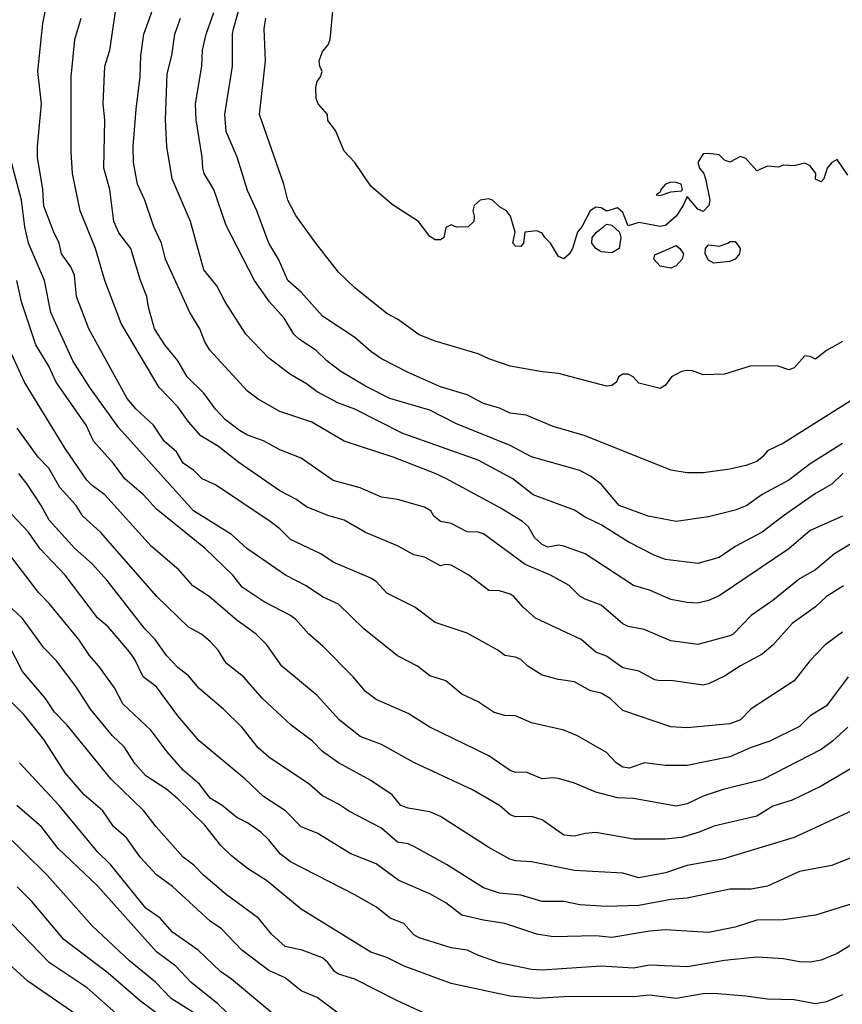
# Model space of a CAD drawing. Header units: metres. Extents: x -51132 to -49532, y -231222 to -229437.
# Tile 207 of 256: x -50593 to -50517, y -230234 to -230142. Entities that reach past the tile are written whole.
import ezdxf

# ---------------------------------------------------------------- set-up
doc = ezdxf.new("R2010")
doc.units = ezdxf.units.M
doc.layers.add('CONTOUR_INDEX', color=1, linetype='Continuous')
doc.layers.add('CONTOUR_INTER', color=3, linetype='Continuous')

msp = doc.modelspace()

# ---------------------------------------------------------------- linework, layer by layer
at = {"layer": 'CONTOUR_INDEX'}
for points, elevation in [([(-50516.58, -230199.087), (-50518.191, -230200.259), (-50519.634, -230201.759), (-50521.08, -230203.625), (-50525.08, -230206.241), (-50526.08, -230207.267), (-50527.08, -230207.631), (-50531.08, -230208.001), (-50532.58, -230207.911), (-50537.08, -230206.384), (-50538.257, -230205.259), (-50539.075, -230204.759), (-50540.08, -230204.563), (-50541.58, -230203.718), (-50543.08, -230203.501), (-50544.58, -230203.085), (-50545.923, -230202.259), (-50546.58, -230201.624), (-50547.08, -230201.403), (-50548.08, -230201.263), (-50548.722, -230200.759), (-50551.58, -230199.187), (-50554.58, -230198.19), (-50556.48, -230196.759), (-50559.08, -230195.427), (-50560.08, -230194.353), (-50560.58, -230194.04), (-50564.08, -230192.538), (-50565.25, -230191.759), (-50568.08, -230190.436), (-50569.08, -230189.427), (-50569.955, -230188.759), (-50575.08, -230185.313), (-50576.304, -230184.759), (-50577.08, -230183.999), (-50578.08, -230183.315), (-50578.722, -230182.259), (-50579.847, -230181.259), (-50580.856, -230179.759), (-50582.459, -230178.259), (-50583.301, -230177.259), (-50586.902, -230170.759), (-50588.024, -230167.759), (-50588.232, -230165.759), (-50588.58, -230164.976), (-50589.448, -230163.759), (-50589.651, -230162.759), (-50590.165, -230161.759), (-50591.08, -230159.328), (-50591.188, -230157.759), (-50591.671, -230154.759), (-50591.69, -230153.759), (-50591.296, -230149.759), (-50591.63, -230146.759), (-50591.187, -230142.259), (-50590.694, -230139.759)], 65), ([(-50516.58, -230181.477), (-50519.58, -230183.376), (-50521.58, -230184.896), (-50524.08, -230186.244), (-50525.511, -230187.259), (-50526.58, -230187.68), (-50529.08, -230188.301), (-50532.08, -230188.737), (-50534.711, -230188.259), (-50537.401, -230187.259), (-50539.098, -230185.259), (-50540.08, -230184.512), (-50541.08, -230183.975), (-50545.58, -230182.718), (-50547.58, -230181.658), (-50552.58, -230179.637), (-50555.08, -230178.364), (-50558.817, -230177.259), (-50561.08, -230176.125), (-50563.381, -230174.759), (-50564.69, -230173.759), (-50565.718, -230172.759), (-50567.237, -230171.759), (-50567.774, -230171.259), (-50568.666, -230169.759), (-50570.028, -230168.259), (-50571.442, -230166.259), (-50574.08, -230161.111), (-50575.225, -230157.759), (-50576.113, -230156.259), (-50576.265, -230155.759), (-50576.303, -230154.759), (-50576.884, -230151.259), (-50576.942, -230149.759), (-50576.351, -230146.259), (-50576.29, -230144.759), (-50575.939, -230143.259), (-50575.21, -230141.259)], 70), ([(-50514.875, -230219.759), (-50517.58, -230220.846), (-50520.58, -230221.407), (-50523.58, -230222.79), (-50525.08, -230223.051), (-50527.08, -230223.054), (-50531.08, -230223.914), (-50532.58, -230224.027), (-50535.58, -230224.595), (-50538.58, -230224.691), (-50541.08, -230224.518), (-50542.58, -230224.228), (-50544.58, -230224.22), (-50546.58, -230223.627), (-50548.58, -230223.439), (-50550.08, -230222.933), (-50553.53, -230220.759), (-50556.58, -230219.087), (-50557.08, -230218.847), (-50558.08, -230218.67), (-50559.58, -230217.372), (-50562.58, -230215.83), (-50563.58, -230215.147), (-50565.08, -230214.359), (-50566.316, -230213.259), (-50570.08, -230210.73), (-50571.08, -230209.868), (-50572.58, -230207.974), (-50574.325, -230206.259), (-50576.58, -230204.327), (-50577.58, -230203.139), (-50578.58, -230202.369), (-50579.641, -230201.259), (-50580.693, -230199.759), (-50581.664, -230198.759), (-50585.175, -230194.259), (-50586.58, -230192.709), (-50588.179, -230191.259), (-50590.58, -230188.637), (-50591.322, -230187.259), (-50592.637, -230185.259), (-50593.43, -230184.259)], 60), ([(-50560.08, -230237.282), (-50565.58, -230233.188), (-50567.08, -230232.541), (-50568.58, -230231.331), (-50570.08, -230230.648), (-50572.602, -230228.759), (-50574.514, -230226.759), (-50575.58, -230226.049), (-50579.08, -230222.817), (-50580.58, -230221.731), (-50582.08, -230220.11), (-50583.383, -230218.259), (-50584.58, -230217.214), (-50585.596, -230215.759), (-50587.325, -230214.259), (-50589.08, -230212.198), (-50591.08, -230209.093), (-50592.963, -230206.759), (-50594.932, -230204.759)], 55), ([(-50584.08, -230234.878), (-50587.055, -230232.259), (-50590.58, -230229.924), (-50594.08, -230226.291)], 50)]:
    msp.add_lwpolyline(points, dxfattribs=dict(at, elevation=elevation))
at = {"layer": 'CONTOUR_INTER'}
for points, elevation in [([(-50516.08, -230156.42), (-50517.08, -230154.953), (-50517.58, -230155.238), (-50518.011, -230155.759), (-50518.322, -230156.759), (-50518.58, -230157.054), (-50519.08, -230156.812), (-50519.056, -230156.259), (-50519.58, -230155.568), (-50520.08, -230155.293), (-50521.08, -230155.567), (-50522.08, -230155.496), (-50522.58, -230155.693), (-50523.58, -230155.59), (-50524.58, -230156.017), (-50525.58, -230154.881), (-50526.08, -230154.697), (-50527.08, -230155.214), (-50527.58, -230155.019), (-50528.08, -230154.539), (-50529.08, -230154.389), (-50529.58, -230154.433), (-50530.06, -230155.259), (-50529.923, -230155.759), (-50529.521, -230156.259), (-50529.357, -230156.759), (-50528.937, -230158.759), (-50529.034, -230159.259), (-50529.58, -230159.803), (-50530.08, -230159.611), (-50531.08, -230158.429), (-50531.433, -230159.259), (-50532.08, -230160.25), (-50533.08, -230161.134), (-50533.58, -230161.23), (-50535.58, -230160.838), (-50536.58, -230161.156), (-50537.08, -230159.898), (-50537.58, -230159.471), (-50538.58, -230159.786), (-50539.08, -230159.463), (-50539.58, -230159.426), (-50540.13, -230159.759), (-50540.906, -230161.259), (-50541.306, -230161.759), (-50541.752, -230163.259), (-50542.08, -230163.788), (-50542.58, -230164.236), (-50543.08, -230164.012), (-50543.829, -230162.759), (-50544.357, -230162.259), (-50544.58, -230161.852), (-50545.08, -230161.625), (-50546.206, -230161.759), (-50546.329, -230162.759), (-50546.58, -230163.089), (-50547.08, -230163.068), (-50547.341, -230162.759), (-50547.117, -230161.759), (-50547.535, -230160.259), (-50547.936, -230159.759), (-50548.58, -230159.383), (-50549.237, -230158.759), (-50549.58, -230158.627), (-50550.378, -230158.759), (-50550.945, -230159.259), (-50551.063, -230159.759), (-50550.931, -230160.259), (-50550.96, -230160.759), (-50551.495, -230161.259), (-50552.58, -230161.27), (-50553.08, -230161.072), (-50553.58, -230161.296), (-50553.779, -230162.259), (-50554.08, -230162.449), (-50554.58, -230162.46), (-50555.08, -230162.154), (-50556.136, -230160.759), (-50558.58, -230159.178), (-50560.58, -230157.439), (-50562.071, -230155.259), (-50563.08, -230154.195), (-50563.859, -230152.259), (-50564.58, -230151.32), (-50564.613, -230150.759), (-50565.48, -230149.759), (-50565.673, -230149.259), (-50565.722, -230148.259), (-50565.58, -230147.682), (-50565.276, -230147.259), (-50565.123, -230146.759), (-50565.337, -230146.259), (-50565.383, -230145.759), (-50565.08, -230144.888), (-50564.563, -230144.259), (-50564.361, -230143.759), (-50564.006, -230139.759)], 73), ([(-50516.58, -230188.259), (-50519.58, -230189.584), (-50521.58, -230191.316), (-50528.08, -230195.681), (-50529.08, -230196.133), (-50530.08, -230196.369), (-50531.08, -230196.32), (-50532.58, -230196.025), (-50534.58, -230195.152), (-50536.08, -230194.731), (-50540.58, -230191.772), (-50542.58, -230191.038), (-50543.08, -230190.958), (-50544.08, -230191.148), (-50544.58, -230190.894), (-50545.304, -230190.259), (-50545.868, -230189.259), (-50546.423, -230188.759), (-50548.58, -230187.437), (-50553.58, -230184.75), (-50554.57, -230184.259), (-50558.486, -230182.759), (-50563.08, -230181.242), (-50566.08, -230179.464), (-50569.08, -230178.492), (-50571.08, -230177.334), (-50572.08, -230176.598), (-50575.603, -230172.759), (-50576.08, -230171.991), (-50576.541, -230170.759), (-50577.47, -230169.259), (-50579.724, -230164.259), (-50580.096, -230162.759), (-50580.835, -230161.259), (-50581.653, -230158.759), (-50582.358, -230157.259), (-50582.706, -230155.259), (-50582.747, -230153.759), (-50582.484, -230150.259), (-50582.097, -230147.259), (-50582.051, -230145.259), (-50581.764, -230143.259), (-50580.66, -230140.259)], 68), ([(-50513.58, -230176.093), (-50522.08, -230181.447), (-50523.58, -230182.164), (-50524.068, -230182.759), (-50524.58, -230183.144), (-50525.58, -230183.528), (-50527.08, -230183.857), (-50529.58, -230184.197), (-50531.08, -230184.217), (-50532.58, -230183.965), (-50540.58, -230180.764), (-50543.58, -230179.876), (-50546.08, -230178.826), (-50547.58, -230178.65), (-50548.58, -230178.173), (-50550.08, -230177.734), (-50551.58, -230176.941), (-50554.08, -230176.169), (-50557.08, -230174.841), (-50559.58, -230173.557), (-50560.58, -230172.877), (-50562.08, -230171.592), (-50565.08, -230169.582), (-50567.08, -230167.353), (-50568.31, -230166.259), (-50569.205, -230164.259), (-50570.098, -230162.759), (-50571.211, -230159.759), (-50572.08, -230157.871), (-50573.056, -230154.759), (-50574.08, -230152.348), (-50574.197, -230150.759), (-50573.495, -230146.259), (-50573.477, -230143.259), (-50573.379, -230142.759), (-50572.668, -230140.259)], 71), ([(-50515.58, -230190.705), (-50517.314, -230191.759), (-50519.08, -230193.258), (-50520.58, -230194.108), (-50523.08, -230196.127), (-50525.08, -230197.533), (-50526.767, -230199.259), (-50527.08, -230199.436), (-50530.08, -230200.235), (-50532.58, -230199.878), (-50535.08, -230198.828), (-50536.58, -230198.555), (-50537.08, -230198.315), (-50539.08, -230196.545), (-50540.58, -230196.012), (-50541.08, -230195.705), (-50542.08, -230194.733), (-50543.803, -230193.759), (-50546.183, -230192.759), (-50550.08, -230189.915), (-50550.58, -230189.754), (-50551.58, -230189.715), (-50553.08, -230188.951), (-50554.082, -230188.759), (-50554.687, -230188.259), (-50554.984, -230187.759), (-50555.58, -230187.425), (-50558.08, -230186.709), (-50559.58, -230186.478), (-50561.58, -230185.614), (-50564.08, -230184.934), (-50567.08, -230182.849), (-50569.08, -230182.052), (-50570.58, -230181.222), (-50572.08, -230180.685), (-50572.837, -230180.259), (-50574.125, -230179.259), (-50575.08, -230178.263), (-50576.149, -230176.759), (-50577.705, -230175.259), (-50578.577, -230173.759), (-50579.804, -230172.259), (-50580.76, -230170.759), (-50581.335, -230168.759), (-50581.471, -230167.759), (-50582.072, -230166.259), (-50582.976, -230163.259), (-50584.08, -230161.793), (-50584.553, -230160.759), (-50584.933, -230157.759), (-50585.473, -230155.759), (-50585.397, -230151.259), (-50585.545, -230149.759), (-50585.398, -230146.259), (-50584.914, -230144.759), (-50584.337, -230140.759)], 67), ([(-50516.487, -230194.759), (-50518.08, -230195.761), (-50519.08, -230196.721), (-50521.28, -230198.259), (-50523.08, -230200.305), (-50524.08, -230201.144), (-50526.08, -230202.217), (-50527.58, -230203.197), (-50529.08, -230203.907), (-50529.58, -230204.028), (-50532.58, -230203.581), (-50533.58, -230203.636), (-50534.08, -230203.539), (-50535.58, -230202.724), (-50537.08, -230202.413), (-50538.58, -230201.305), (-50539.58, -230200.961), (-50540.958, -230199.759), (-50545.207, -230197.759), (-50546.373, -230196.759), (-50547.227, -230195.759), (-50547.58, -230195.541), (-50548.58, -230195.213), (-50549.58, -230195.189), (-50551.449, -230193.759), (-50553.08, -230192.817), (-50553.58, -230192.753), (-50554.08, -230192.882), (-50555.58, -230192.075), (-50556.58, -230191.853), (-50558.08, -230191.036), (-50561.08, -230189.768), (-50563.08, -230188.625), (-50564.58, -230188.199), (-50566.58, -230187.388), (-50567.58, -230186.652), (-50569.08, -230185.879), (-50572.901, -230183.259), (-50574.782, -230181.759), (-50576.444, -230180.759), (-50577.58, -230179.458), (-50578.58, -230178.059), (-50580.335, -230176.259), (-50583.881, -230170.259), (-50585.405, -230166.259), (-50586.253, -230163.259), (-50587.683, -230159.759), (-50588.401, -230156.259), (-50588.531, -230154.259), (-50588.531, -230147.259), (-50588.193, -230143.759), (-50587.607, -230141.759)], 66), ([(-50516.531, -230184.259), (-50517.575, -230185.259), (-50519.08, -230186.146), (-50522.08, -230188.22), (-50524.08, -230189.759), (-50526.58, -230191.086), (-50528.08, -230192.109), (-50530.08, -230192.677), (-50533.08, -230192.312), (-50534.08, -230191.938), (-50536.58, -230190.634), (-50539.08, -230189.06), (-50540.58, -230188.348), (-50541.58, -230187.699), (-50545.446, -230186.259), (-50547.318, -230184.759), (-50550.58, -230183.04), (-50557.58, -230180.549), (-50562.08, -230178.27), (-50563.58, -230177.695), (-50565.58, -230176.637), (-50566.58, -230175.891), (-50568.08, -230175.034), (-50570.08, -230173.498), (-50572.248, -230171.259), (-50574.154, -230168.259), (-50574.935, -230166.759), (-50576.172, -230165.259), (-50577.41, -230160.759), (-50579.106, -230156.759), (-50579.595, -230153.759), (-50579.738, -230151.259), (-50579.58, -230146.97), (-50579.142, -230145.259), (-50578.871, -230143.259), (-50578.347, -230141.759)], 69), ([(-50516.58, -230171.949), (-50518.08, -230172.79), (-50519.08, -230173.605), (-50519.58, -230173.352), (-50520.08, -230173.273), (-50521.08, -230174.401), (-50521.58, -230174.587), (-50522.58, -230174.243), (-50525.08, -230174.222), (-50527.58, -230174.986), (-50529.58, -230175.058), (-50530.58, -230174.697), (-50531.08, -230174.651), (-50531.584, -230174.759), (-50532.532, -230175.259), (-50533.08, -230176.033), (-50533.58, -230176.349), (-50535.58, -230175.839), (-50536.112, -230175.259), (-50536.58, -230175.012), (-50537.08, -230174.992), (-50537.465, -230175.259), (-50537.674, -230175.759), (-50538.08, -230176.05), (-50538.58, -230176.114), (-50543.08, -230174.923), (-50544.58, -230174.793), (-50547.58, -230174.245), (-50549.58, -230173.581), (-50550.58, -230173.116), (-50554.58, -230171.911), (-50556.08, -230171.339), (-50558.08, -230169.879), (-50559.08, -230169.335), (-50562.08, -230166.938), (-50563.58, -230165.491), (-50565.721, -230162.759), (-50567.58, -230160.197), (-50568.32, -230158.759), (-50568.693, -230157.259), (-50570.959, -230150.759), (-50570.394, -230145.759), (-50570.534, -230142.759), (-50570.372, -230141.759)], 72), ([(-50516.06, -230203.259), (-50518.08, -230205.957), (-50519.58, -230206.879), (-50520.58, -230207.872), (-50523.346, -230209.259), (-50525.08, -230209.832), (-50527.08, -230210.704), (-50531.08, -230211.519), (-50533.08, -230211.52), (-50535.08, -230211.261), (-50536.434, -230211.759), (-50537.08, -230211.693), (-50537.701, -230211.259), (-50538.58, -230210.313), (-50541.302, -230208.759), (-50542.58, -230208.231), (-50545.58, -230207.529), (-50547.08, -230206.882), (-50548.08, -230206.852), (-50549.08, -230206.566), (-50550.58, -230205.579), (-50552.08, -230204.861), (-50553.58, -230203.615), (-50555.08, -230203.155), (-50556.221, -230202.259), (-50558.08, -230201.29), (-50561.223, -230198.759), (-50563.58, -230196.461), (-50565.08, -230195.767), (-50566.599, -230194.759), (-50568.554, -230193.759), (-50572.15, -230191.259), (-50573.58, -230189.976), (-50577.115, -230187.759), (-50584.08, -230180.013), (-50586.789, -230176.259), (-50588.395, -230173.759), (-50590.436, -230169.259), (-50591.015, -230166.259), (-50592.516, -230162.759), (-50592.873, -230161.259), (-50593.16, -230158.759), (-50594.115, -230155.259)], 64), ([(-50533.08, -230157.254), (-50533.508, -230157.759), (-50533.58, -230158.018), (-50533.969, -230158.259), (-50533.58, -230158.32), (-50532.58, -230157.98), (-50531.58, -230157.88), (-50531.5, -230157.759), (-50531.626, -230157.259), (-50532.08, -230157.111), (-50532.58, -230157.092), (-50533.08, -230157.254)], 73), ([(-50538.873, -230161.259), (-50538.58, -230161.002), (-50538.08, -230161.085), (-50537.382, -230161.759), (-50537.256, -230162.259), (-50537.414, -230163.259), (-50538.08, -230163.663), (-50539.08, -230163.569), (-50539.598, -230163.259), (-50539.948, -230162.759), (-50539.943, -230162.259), (-50539.527, -230161.759), (-50538.873, -230161.259)], 73), ([(-50527.257, -230162.759), (-50527.08, -230162.628), (-50526.58, -230162.615), (-50526.116, -230163.259), (-50526.17, -230163.759), (-50526.579, -230164.259), (-50527.08, -230164.469), (-50528.58, -230164.633), (-50529.08, -230164.37), (-50529.399, -230163.759), (-50529.355, -230163.259), (-50529.08, -230162.922), (-50528.08, -230163.065), (-50527.257, -230162.759)], 73), ([(-50532.703, -230163.259), (-50532.08, -230162.993), (-50531.749, -230163.259), (-50531.419, -230163.759), (-50531.521, -230164.259), (-50532.08, -230164.896), (-50532.58, -230165.103), (-50533.58, -230164.921), (-50534.169, -230164.259), (-50534.08, -230163.849), (-50532.703, -230163.259)], 73), ([(-50516.08, -230207.956), (-50517.493, -230209.259), (-50518.58, -230210.044), (-50524.08, -230212.858), (-50527.697, -230213.759), (-50529.58, -230214.388), (-50531.08, -230215.109), (-50532.08, -230215.323), (-50536.08, -230214.606), (-50537.58, -230214.555), (-50539.58, -230214.005), (-50541.58, -230213.182), (-50543.08, -230212.729), (-50543.58, -230212.659), (-50544.58, -230212.765), (-50546.08, -230212.158), (-50547.08, -230212.172), (-50547.58, -230211.981), (-50549.58, -230210.618), (-50555.08, -230207.953), (-50557.08, -230206.663), (-50560.08, -230205.353), (-50561.08, -230204.618), (-50562.224, -230203.259), (-50565.08, -230200.357), (-50566.35, -230199.259), (-50567.58, -230197.889), (-50568.08, -230197.514), (-50570.543, -230196.259), (-50572.58, -230194.874), (-50573.442, -230193.759), (-50576.02, -230191.259), (-50580.58, -230187.608), (-50581.798, -230186.259), (-50583.525, -230184.759), (-50584.58, -230183.326), (-50586.456, -230181.259), (-50587.132, -230179.759), (-50589.946, -230175.759), (-50590.63, -230174.259), (-50591.845, -230172.259), (-50593.179, -230168.259), (-50593.607, -230166.259)], 63), ([(-50515.08, -230211.406), (-50518.58, -230213.451), (-50521.255, -230214.759), (-50523.08, -230215.319), (-50524.58, -230216.251), (-50528.58, -230217.193), (-50529.938, -230217.759), (-50531.58, -230218.245), (-50533.08, -230218.395), (-50536.08, -230218.408), (-50539.58, -230217.768), (-50540.58, -230217.863), (-50541.58, -230218.13), (-50542.58, -230218.014), (-50544.58, -230216.591), (-50545.58, -230216.285), (-50547.08, -230216.302), (-50547.58, -230216.115), (-50548.58, -230215.256), (-50551.08, -230213.801), (-50556.58, -230211.231), (-50559.58, -230209.55), (-50561.58, -230208.803), (-50563.518, -230207.259), (-50565.58, -230204.996), (-50568.873, -230202.259), (-50570.296, -230200.259), (-50571.262, -230199.259), (-50573.08, -230197.96), (-50575.658, -230195.759), (-50577.192, -230194.759), (-50578.492, -230193.259), (-50581.08, -230191.049), (-50585.382, -230186.259), (-50586.58, -230185.402), (-50587.08, -230184.886), (-50589.08, -230181.952), (-50592.904, -230175.759), (-50594.253, -230172.759)], 62), ([(-50514.08, -230215.016), (-50521.08, -230218.228), (-50527.777, -230220.259), (-50531.08, -230220.869), (-50533.08, -230221.547), (-50535.58, -230221.999), (-50537.08, -230221.569), (-50541.58, -230221.336), (-50545.58, -230220.5), (-50547.08, -230220.428), (-50547.606, -230220.259), (-50549.58, -230219.181), (-50554.08, -230216.296), (-50555.08, -230215.844), (-50557.08, -230215.512), (-50557.766, -230215.259), (-50558.6, -230214.259), (-50560.58, -230212.922), (-50563.606, -230211.259), (-50565.08, -230210.209), (-50566.022, -230209.259), (-50568.002, -230207.759), (-50570.697, -230205.259), (-50572.467, -230203.259), (-50574.08, -230201.976), (-50574.83, -230200.759), (-50575.58, -230199.935), (-50576.391, -230199.259), (-50577.58, -230198.618), (-50580.535, -230195.759), (-50585.792, -230189.759), (-50587.435, -230188.259), (-50588.08, -230187.243), (-50589.58, -230185.567), (-50590.608, -230183.759), (-50591.621, -230182.759), (-50593.58, -230180.032)], 61), ([(-50514.08, -230223.952), (-50519.08, -230225.477), (-50522.08, -230225.926), (-50524.58, -230225.951), (-50526.58, -230226.602), (-50529.08, -230227.112), (-50533.08, -230226.847), (-50534.58, -230226.979), (-50538.08, -230227.572), (-50539.58, -230227.41), (-50543.58, -230227.526), (-50545.08, -230227.25), (-50548.08, -230226.272), (-50550.08, -230225.974), (-50552.08, -230225.497), (-50553.58, -230224.341), (-50555.08, -230223.49), (-50557.969, -230222.259), (-50560.08, -230220.697), (-50562.459, -230219.759), (-50565.58, -230217.836), (-50567.08, -230217.26), (-50568.526, -230215.759), (-50570.58, -230214.404), (-50572.332, -230212.759), (-50576.58, -230209.221), (-50578.58, -230206.875), (-50580.58, -230204.182), (-50581.812, -230203.259), (-50582.58, -230201.618), (-50583.08, -230200.905), (-50585.08, -230198.584), (-50586.08, -230197.737), (-50589.098, -230193.759), (-50591.472, -230191.259), (-50592.502, -230189.759), (-50594.08, -230188.094)], 59), ([(-50514.937, -230227.759), (-50517.08, -230229.083), (-50518.58, -230229.685), (-50519.58, -230229.866), (-50520.58, -230229.851), (-50522.08, -230229.557), (-50524.58, -230229.423), (-50527.58, -230229.708), (-50531.08, -230230.31), (-50534.58, -230230.161), (-50536.08, -230230.431), (-50539.08, -230230.254), (-50544.58, -230230.626), (-50545.58, -230230.559), (-50548.58, -230229.934), (-50550.535, -230229.259), (-50551.58, -230228.749), (-50553.08, -230228.552), (-50556.08, -230227.618), (-50556.58, -230227.324), (-50557.507, -230226.259), (-50558.762, -230225.759), (-50560.034, -230224.759), (-50562.08, -230223.588), (-50568.08, -230220.529), (-50569.026, -230219.759), (-50570.08, -230218.462), (-50570.843, -230217.759), (-50572.08, -230216.864), (-50573.08, -230216.364), (-50574.461, -230215.259), (-50575.58, -230214.583), (-50576.559, -230213.259), (-50578.08, -230211.962), (-50579.58, -230210.251), (-50581.08, -230208.256), (-50583.706, -230205.759), (-50584.479, -230204.259), (-50585.941, -230202.259), (-50586.827, -230201.259), (-50587.834, -230199.759), (-50590.58, -230196.414), (-50591.58, -230195.391), (-50594.08, -230192.108)], 58), ([(-50516.58, -230232.914), (-50518.08, -230233.596), (-50519.08, -230233.774), (-50521.08, -230233.39), (-50523.58, -230233.345), (-50525.58, -230233.038), (-50528.58, -230232.802), (-50529.58, -230232.829), (-50532.08, -230233.271), (-50534.58, -230232.957), (-50536.08, -230233.124), (-50542.08, -230233.073), (-50545.08, -230233.272), (-50547.58, -230233.049), (-50553.08, -230231.875), (-50557.475, -230230.259), (-50559.08, -230229.433), (-50560.58, -230228.958), (-50567.08, -230224.927), (-50570.298, -230222.259), (-50572.08, -230221.14), (-50573.58, -230219.949), (-50574.58, -230218.976), (-50576.08, -230217.107), (-50578.58, -230214.632), (-50579.608, -230213.759), (-50581.58, -230212.485), (-50582.58, -230211.352), (-50583.58, -230209.781), (-50584.691, -230208.759), (-50586.736, -230206.259), (-50588.08, -230204.192), (-50589.915, -230201.759), (-50591.08, -230200.552), (-50593.08, -230197.815), (-50594.08, -230196.856)], 57), ([(-50554.58, -230235.095), (-50558.08, -230233.498), (-50562.08, -230231.476), (-50563.58, -230231.014), (-50563.973, -230230.759), (-50564.58, -230229.911), (-50565.08, -230229.487), (-50566.989, -230228.759), (-50568.58, -230228.424), (-50569.844, -230227.259), (-50571.043, -230225.759), (-50574.08, -230223.576), (-50576.187, -230221.759), (-50577.08, -230220.824), (-50578.08, -230220.07), (-50580.61, -230217.259), (-50581.749, -230215.759), (-50584.822, -230212.759), (-50588.904, -230207.759), (-50590.08, -230206.534), (-50590.942, -230205.259), (-50593.075, -230202.759), (-50594.347, -230200.259)], 56), ([(-50569.633, -230234.759), (-50573.58, -230231.473), (-50574.61, -230230.759), (-50576.685, -230228.759), (-50579.08, -230227.087), (-50580.243, -230225.759), (-50581.58, -230224.825), (-50584.855, -230220.759), (-50586.08, -230219.586), (-50589.648, -230215.259), (-50593.354, -230211.259)], 54), ([(-50573.08, -230235.49), (-50574.858, -230233.759), (-50577.38, -230231.759), (-50578.757, -230230.259), (-50580.58, -230228.9), (-50586.08, -230222.762), (-50589.738, -230219.259), (-50591.313, -230217.259), (-50593.593, -230215.259)], 53), ([(-50577.08, -230234.622), (-50579.202, -230233.259), (-50580.658, -230231.759), (-50583.08, -230229.74), (-50586.58, -230226.502), (-50590.773, -230221.759), (-50595.08, -230217.517)], 52), ([(-50577.709, -230236.759), (-50582.08, -230233.527), (-50585.08, -230230.913), (-50589.213, -230227.759), (-50592.182, -230224.259), (-50593.58, -230222.862)], 51), ([(-50587.58, -230235.1), (-50592.58, -230231.654), (-50594.665, -230229.759)], 49)]:
    msp.add_lwpolyline(points, dxfattribs=dict(at, elevation=elevation))

doc.saveas('drawing.dxf')
